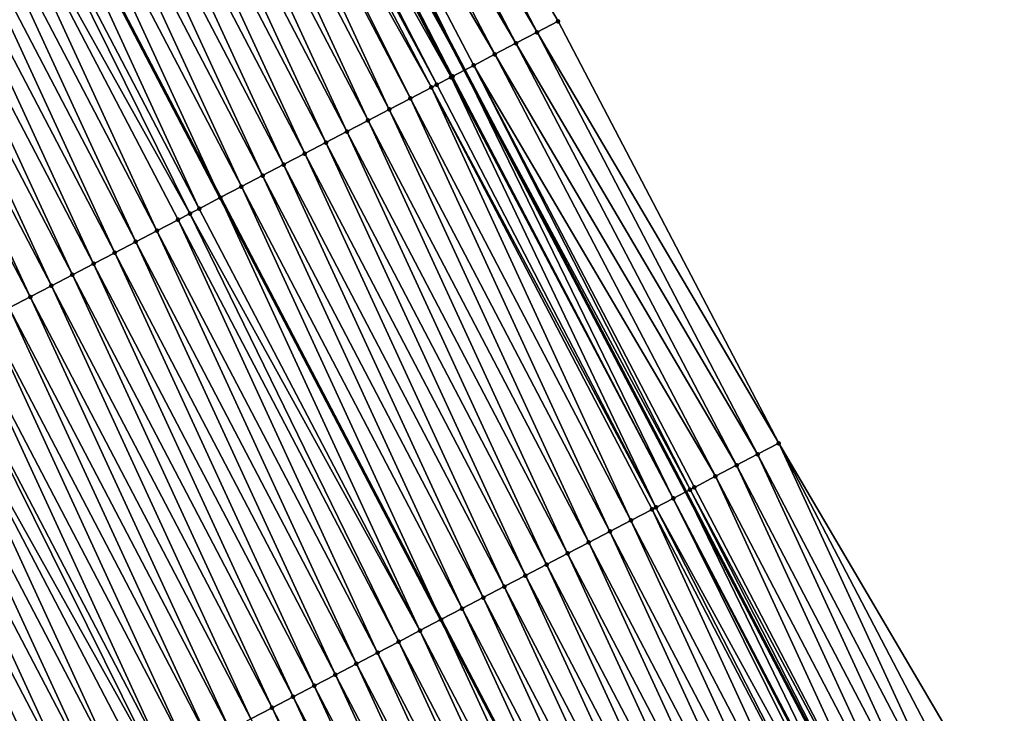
# Model space of a CAD drawing. Header units: feet. Extents: x 2007189 to 2022806, y 818621 to 837694.
# Tile 93 of 256: x 2012985 to 2013027, y 823758 to 823787. Entities that reach past the tile are written whole.
import ezdxf

# ---------------------------------------------------------------- set-up
doc = ezdxf.new("R2010")
doc.units = ezdxf.units.FT
doc.header["$MEASUREMENT"] = 0
for name, color, linetype, lineweight in [('EP_Travel Lane', 172, 'Continuous', 53), ('Road Shots', 141, 'Continuous', 100), ('Road X-Section', 40, 'Continuous', 13), ('STRIPING', 60, 'Continuous', 53)]:
    doc.layers.add(name, color=color, linetype=linetype, lineweight=lineweight)
doc.layers.add('I-77-MM17-21_SB-Surface-Border', color=7, linetype='Continuous')
doc.layers.add('I-77-MM17-21_SB-Surface-TIN', color=7, linetype='Continuous')

msp = doc.modelspace()

# ---------------------------------------------------------------- linework, layer by layer
at = {"layer": 'EP_Travel Lane'}
msp.add_polyline3d([(2012874.476199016, 824032.7839728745, 306.4768860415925), (2012883.707060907, 824015.043341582, 306.2267507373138), (2012892.937621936, 823997.303288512, 305.9312397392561), (2012902.168075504, 823979.5634419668, 305.6195151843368), (2012911.39862901, 823961.8234033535, 305.3228656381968), (2012920.629258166, 823944.0832193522, 305.0376273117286), (2012929.851818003, 823926.3661245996, 304.7636722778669), (2012939.130967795, 823908.6510152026, 304.4938061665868), (2012948.410023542, 823890.9360853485, 304.2096931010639), (2012957.688940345, 823873.2214207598, 303.90451384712), (2012966.96802728, 823855.5064313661, 303.6251259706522), (2012976.247084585, 823837.7914985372, 303.341244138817), (2012985.526287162, 823820.0762883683, 303.0793692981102), (2012994.805310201, 823802.3614209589, 302.7903024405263), (2013004.08439451, 823784.6464365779, 302.510512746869), (2013013.363509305, 823766.9313939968, 302.2353350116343), (2013022.668430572, 823749.1592171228, 301.9299242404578), (2013031.899487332, 823731.4188251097, 301.6556475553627), (2013033.770161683, 823727.8237333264, 301.6009484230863), (2013041.107666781, 823713.7557217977, 301.3794595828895), (2013050.355926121, 823696.0242957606, 301.1220707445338)], dxfattribs=at)
at = {"layer": 'I-77-MM17-21_SB-Surface-Border', "color": 3, "linetype": 'Continuous', "lineweight": -3}
msp.add_polyline3d([(2012879.421309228, 824035.3598007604, 306.3050201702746), (2012888.651976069, 824017.6194740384, 306.0298027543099), (2012897.882467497, 823999.8794844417, 305.7281360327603), (2012907.113015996, 823982.1393851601, 305.4350727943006), (2012917.230287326, 823964.861588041, 305.0850902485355), (2012926.460871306, 823947.121420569, 304.7973791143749), (2012935.6769687, 823929.4140948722, 304.54006399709), (2012944.05377963, 823911.2268558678, 304.3040235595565), (2012953.316623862, 823893.5032387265, 304.0332928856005), (2012962.579276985, 823875.7799872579, 303.7335357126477), (2012971.842084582, 823858.0564402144, 303.4572420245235), (2012980.218795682, 823839.8693922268, 303.2060459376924), (2012989.481530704, 823822.1459840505, 302.9187185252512), (2012997.858264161, 823803.9588932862, 302.670926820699), (2013008.007055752, 823786.699062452, 302.3524452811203), (2013017.269858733, 823768.975524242, 302.0754347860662), (2013027.456263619, 823751.6248682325, 301.7261537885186), (2013041.988029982, 823732.1147045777, 301.232263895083), (2013045.779754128, 823716.1953079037, 301.1935488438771), (2013055.02796509, 823698.4639746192, 300.9281679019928)], dxfattribs=at)
at = {"layer": 'I-77-MM17-21_SB-Surface-TIN', "color": 128, "linetype": 'Continuous', "lineweight": -3}
for points in [[(2013007.121079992, 823786.2353304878, 302.3958776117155), (2012997.858264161, 823803.9588932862, 302.670926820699), (2012996.972251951, 823803.4952310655, 302.7088256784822)], [(2013007.121079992, 823786.2353304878, 302.3958776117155), (2013008.007055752, 823786.699062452, 302.3524452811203), (2012997.858264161, 823803.9588932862, 302.670926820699)], [(2013006.235063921, 823785.7716756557, 302.433190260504), (2012996.972251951, 823803.4952310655, 302.7088256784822), (2012996.086237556, 823803.0315730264, 302.7463927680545)], [(2013006.235063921, 823785.7716756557, 302.433190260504), (2013007.121079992, 823786.2353304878, 302.3958776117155), (2012996.972251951, 823803.4952310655, 302.7088256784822)], [(2013005.349023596, 823785.308067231, 302.4668209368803), (2012996.086237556, 823803.0315730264, 302.7463927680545), (2012995.200232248, 823802.5678976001, 302.7853393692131)], [(2013005.349023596, 823785.308067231, 302.4668209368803), (2013006.235063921, 823785.7716756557, 302.433190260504), (2012996.086237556, 823803.0315730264, 302.7463927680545)], [(2012995.200232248, 823802.5678976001, 302.7853393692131), (2012994.805310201, 823802.3614209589, 302.7903024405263), (2013004.08439451, 823784.6464365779, 302.510512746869)], [(2013004.463012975, 823784.8444019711, 302.504960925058), (2012995.200232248, 823802.5678976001, 302.7853393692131), (2013004.08439451, 823784.6464365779, 302.510512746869)], [(2013005.349023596, 823785.308067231, 302.4668209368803), (2012995.200232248, 823802.5678976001, 302.7853393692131), (2013004.463012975, 823784.8444019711, 302.504960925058)], [(2013003.576836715, 823784.381053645, 302.5179552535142), (2012994.443631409, 823802.1723248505, 302.7948477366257), (2012994.314031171, 823802.1045967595, 302.7945661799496)], [(2012994.443631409, 823802.1723248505, 302.7948477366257), (2013004.08439451, 823784.6464365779, 302.510512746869), (2012994.805310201, 823802.3614209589, 302.7903024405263)], [(2013003.576836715, 823784.381053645, 302.5179552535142), (2013004.08439451, 823784.6464365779, 302.510512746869), (2012994.443631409, 823802.1723248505, 302.7948477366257)], [(2013002.913184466, 823784.034285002, 302.5133393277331), (2012993.729176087, 823801.7990379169, 302.7881891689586), (2012993.427688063, 823801.6415676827, 302.7822311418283)], [(2013003.512412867, 823784.34738259, 302.5180424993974), (2012994.314031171, 823802.1045967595, 302.7945661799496), (2012993.729176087, 823801.7990379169, 302.7881891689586)], [(2013002.913184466, 823784.034285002, 302.5133393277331), (2013003.512412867, 823784.34738259, 302.5180424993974), (2012993.729176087, 823801.7990379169, 302.7881891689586)], [(2013003.512412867, 823784.34738259, 302.5180424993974), (2013003.576836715, 823784.381053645, 302.5179552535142), (2012994.314031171, 823802.1045967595, 302.7945661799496)], [(2013001.804105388, 823783.4550818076, 302.4864368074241), (2012992.893094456, 823801.3623850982, 302.7691085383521), (2012992.541277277, 823801.1786681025, 302.7596217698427)], [(2013002.690515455, 823783.9179827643, 302.5089369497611), (2012993.427688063, 823801.6415676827, 302.7822311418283), (2012992.893094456, 823801.3623850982, 302.7691085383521)], [(2013001.804105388, 823783.4550818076, 302.4864368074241), (2013002.690515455, 823783.9179827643, 302.5089369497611), (2012992.893094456, 823801.3623850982, 302.7691085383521)], [(2013002.690515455, 823783.9179827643, 302.5089369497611), (2013002.913184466, 823784.034285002, 302.5133393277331), (2012993.427688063, 823801.6415676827, 302.7822311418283)], [(2013000.917685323, 823782.9921999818, 302.4624188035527), (2012992.541277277, 823801.1786681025, 302.7596217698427), (2012991.654872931, 823800.7157561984, 302.7379902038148)], [(2013000.917685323, 823782.9921999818, 302.4624188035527), (2013001.804105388, 823783.4550818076, 302.4864368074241), (2012992.541277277, 823801.1786681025, 302.7596217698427)], [(2013000.031287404, 823782.5292757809, 302.4417628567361), (2012991.654872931, 823800.7157561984, 302.7379902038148), (2012990.768501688, 823800.2527809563, 302.7213838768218)], [(2013000.031287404, 823782.5292757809, 302.4417628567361), (2013000.917685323, 823782.9921999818, 302.4624188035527), (2012991.654872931, 823800.7157561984, 302.7379902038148)], [(2012999.1449033, 823782.0663251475, 302.4232040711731), (2012990.768501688, 823800.2527809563, 302.7213838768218), (2012989.88213548, 823799.7897960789, 302.705542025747)], [(2012999.1449033, 823782.0663251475, 302.4232040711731), (2013000.031287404, 823782.5292757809, 302.4417628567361), (2012990.768501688, 823800.2527809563, 302.7213838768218)], [(2012998.258515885, 823781.6033808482, 302.4041427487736), (2012989.88213548, 823799.7897960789, 302.705542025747), (2012988.995758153, 823799.3268324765, 302.6880122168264)], [(2012998.258515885, 823781.6033808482, 302.4041427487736), (2012999.1449033, 823782.0663251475, 302.4232040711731), (2012989.88213548, 823799.7897960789, 302.705542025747)], [(2012997.372128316, 823781.140436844, 302.3850580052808), (2012988.995758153, 823799.3268324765, 302.6880122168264), (2012988.109360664, 823798.8639074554, 302.6674213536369)], [(2012997.372128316, 823781.140436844, 302.3850580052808), (2012998.258515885, 823781.6033808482, 302.4041427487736), (2012988.995758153, 823799.3268324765, 302.6880122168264)], [(2012996.485726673, 823780.6775197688, 302.3638366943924), (2012988.109360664, 823798.8639074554, 302.6674213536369), (2012987.222952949, 823798.4010019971, 302.6452783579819)], [(2012996.485726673, 823780.6775197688, 302.3638366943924), (2012997.372128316, 823781.140436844, 302.3850580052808), (2012988.109360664, 823798.8639074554, 302.6674213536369)], [(2012995.599346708, 823780.2145612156, 302.3459062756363), (2012987.222952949, 823798.4010019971, 302.6452783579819), (2012986.33655948, 823797.9380692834, 302.6252978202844)], [(2012995.599346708, 823780.2145612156, 302.3459062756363), (2012996.485726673, 823780.6775197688, 302.3638366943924), (2012987.222952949, 823798.4010019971, 302.6452783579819)], [(2012994.712945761, 823779.7516428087, 302.3247906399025), (2012986.33655948, 823797.9380692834, 302.6252978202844), (2012985.450190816, 823797.4750891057, 302.60908310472)], [(2012994.712945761, 823779.7516428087, 302.3247906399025), (2012995.599346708, 823780.2145612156, 302.3459062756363), (2012986.33655948, 823797.9380692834, 302.6252978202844)], [(2012985.450190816, 823797.4750891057, 302.60908310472), (2012984.563826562, 823797.0120978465, 302.5937025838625), (2012993.826552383, 823779.2887072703, 302.3049891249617)], [(2012994.712945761, 823779.7516428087, 302.3247906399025), (2012985.450190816, 823797.4750891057, 302.60908310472), (2012993.826552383, 823779.2887072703, 302.3049891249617)], [(2012992.940179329, 823778.8257381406, 302.2879429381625), (2012984.563826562, 823797.0120978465, 302.5937025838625), (2012983.677446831, 823796.5491414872, 302.5756431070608)], [(2012992.940179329, 823778.8257381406, 302.2879429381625), (2012993.826552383, 823779.2887072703, 302.3049891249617), (2012984.563826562, 823797.0120978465, 302.5937025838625)], [(2012992.550049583, 823778.622009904, 302.2777115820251), (2012983.677446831, 823796.5491414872, 302.5756431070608), (2012982.791028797, 823796.086255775, 302.5519334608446)], [(2012992.550049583, 823778.622009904, 302.2777115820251), (2012992.940179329, 823778.8257381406, 302.2879429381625), (2012983.677446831, 823796.5491414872, 302.5756431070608)], [(2012991.167321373, 823777.9000085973, 302.2372007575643), (2012982.791028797, 823796.086255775, 302.5519334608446), (2012981.904602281, 823795.6233862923, 302.5269361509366)], [(2012991.167321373, 823777.9000085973, 302.2372007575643), (2012992.05375195, 823778.36287031, 302.2628145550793), (2012982.791028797, 823796.086255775, 302.5519334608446)], [(2012992.05375195, 823778.36287031, 302.2628145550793), (2012992.550049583, 823778.622009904, 302.2777115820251), (2012982.791028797, 823796.086255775, 302.5519334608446)], [(2012990.28093424, 823777.437063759, 302.218182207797), (2012981.904602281, 823795.6233862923, 302.5269361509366), (2012981.018197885, 823795.1604744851, 302.5052968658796)], [(2012990.28093424, 823777.437063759, 302.218182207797), (2012991.167321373, 823777.9000085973, 302.2372007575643), (2012981.904602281, 823795.6233862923, 302.5269361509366)], [(2012989.394556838, 823776.9741002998, 302.2006410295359), (2012981.018197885, 823795.1604744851, 302.5052968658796), (2012980.131819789, 823794.6975123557, 302.4876501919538)], [(2012989.394556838, 823776.9741002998, 302.2006410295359), (2012990.28093424, 823777.437063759, 302.218182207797), (2012981.018197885, 823795.1604744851, 302.5052968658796)], [(2012988.50818891, 823776.5111187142, 302.1845379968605), (2012980.131819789, 823794.6975123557, 302.4876501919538), (2012979.245455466, 823794.2345238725, 302.4720944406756)], [(2012988.50818891, 823776.5111187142, 302.1845379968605), (2012989.394556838, 823776.9741002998, 302.2006410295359), (2012980.131819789, 823794.6975123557, 302.4876501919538)], [(2012987.621801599, 823776.048174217, 302.1654923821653), (2012979.245455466, 823794.2345238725, 302.4720944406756), (2012978.359085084, 823793.771546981, 302.4556189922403)], [(2012987.621801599, 823776.048174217, 302.1654923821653), (2012988.50818891, 823776.5111187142, 302.1845379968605), (2012979.245455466, 823794.2345238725, 302.4720944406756)], [(2012986.735409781, 823775.585238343, 302.1457625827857), (2012978.359085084, 823793.771546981, 302.4556189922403), (2012977.47272222, 823793.3085557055, 302.4402847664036)], [(2012986.735409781, 823775.585238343, 302.1457625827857), (2012987.621801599, 823776.048174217, 302.1654923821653), (2012978.359085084, 823793.771546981, 302.4556189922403)], [(2012985.849039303, 823775.1222616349, 302.1292725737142), (2012977.47272222, 823793.3085557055, 302.4402847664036), (2012976.58636205, 823792.8455592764, 302.4253594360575)], [(2012985.849039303, 823775.1222616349, 302.1292725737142), (2012986.735409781, 823775.585238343, 302.1457625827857), (2012977.47272222, 823793.3085557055, 302.4402847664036)], [(2012984.962677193, 823774.659268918, 302.1140527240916), (2012985.849039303, 823775.1222616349, 302.1292725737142), (2012976.58636205, 823792.8455592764, 302.4253594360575)], [(2013017.269858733, 823768.975524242, 302.0754347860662), (2013008.007055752, 823786.699062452, 302.3524452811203), (2013007.121079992, 823786.2353304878, 302.3958776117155)], [(2013016.383866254, 823768.511824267, 302.1163296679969), (2013007.121079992, 823786.2353304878, 302.3958776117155), (2013006.235063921, 823785.7716756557, 302.433190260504)], [(2013016.383866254, 823768.511824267, 302.1163296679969), (2013017.269858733, 823768.975524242, 302.0754347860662), (2013007.121079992, 823786.2353304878, 302.3958776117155)], [(2013015.497827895, 823768.0482120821, 302.1502592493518), (2013006.235063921, 823785.7716756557, 302.433190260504), (2013005.349023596, 823785.308067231, 302.4668209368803)], [(2013015.497827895, 823768.0482120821, 302.1502592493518), (2013016.383866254, 823768.511824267, 302.1163296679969), (2013006.235063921, 823785.7716756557, 302.433190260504)], [(2013014.611833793, 823767.5845152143, 302.1909076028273), (2013005.349023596, 823785.308067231, 302.4668209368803), (2013004.463012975, 823784.8444019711, 302.504960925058)], [(2013014.611833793, 823767.5845152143, 302.1909076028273), (2013015.497827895, 823768.0482120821, 302.1502592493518), (2013005.349023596, 823785.308067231, 302.4668209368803)], [(2013013.546305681, 823767.0269224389, 302.235703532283), (2013004.463012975, 823784.8444019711, 302.504960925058), (2013004.08439451, 823784.6464365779, 302.510512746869)], [(2013013.546305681, 823767.0269224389, 302.235703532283), (2013013.725858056, 823767.120783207, 302.2343439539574), (2013004.463012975, 823784.8444019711, 302.504960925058)], [(2013013.725858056, 823767.120783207, 302.2343439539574), (2013014.611833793, 823767.5845152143, 302.1909076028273), (2013004.463012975, 823784.8444019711, 302.504960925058)], [(2013012.839595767, 823766.6575994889, 302.2342787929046), (2013003.576836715, 823784.381053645, 302.5179552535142), (2013003.512412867, 823784.34738259, 302.5180424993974)], [(2013012.839595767, 823766.6575994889, 302.2342787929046), (2013004.08439451, 823784.6464365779, 302.510512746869), (2013003.576836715, 823784.381053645, 302.5179552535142)], [(2013013.546305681, 823767.0269224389, 302.235703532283), (2013004.08439451, 823784.6464365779, 302.510512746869), (2013013.363509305, 823766.9313939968, 302.2353350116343)], [(2013012.839595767, 823766.6575994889, 302.2342787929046), (2013013.363509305, 823766.9313939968, 302.2353350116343), (2013004.08439451, 823784.6464365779, 302.510512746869)], [(2013012.114894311, 823766.2789650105, 302.2271618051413), (2013002.913184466, 823784.034285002, 302.5133393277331), (2013002.690515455, 823783.9179827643, 302.5089369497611)], [(2013012.114894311, 823766.2789650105, 302.2271618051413), (2013003.512412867, 823784.34738259, 302.5180424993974), (2013002.913184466, 823784.034285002, 302.5133393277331)], [(2013012.114894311, 823766.2789650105, 302.2271618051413), (2013012.839595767, 823766.6575994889, 302.2342787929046), (2013003.512412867, 823784.34738259, 302.5180424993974)], [(2013011.066874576, 823765.7316082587, 302.2043001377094), (2013002.690515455, 823783.9179827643, 302.5089369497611), (2013001.804105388, 823783.4550818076, 302.4864368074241)], [(2013011.066874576, 823765.7316082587, 302.2043001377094), (2013011.95326647, 823766.1945439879, 302.2240408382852), (2013002.690515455, 823783.9179827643, 302.5089369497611)], [(2013011.95326647, 823766.1945439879, 302.2240408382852), (2013012.114894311, 823766.2789650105, 302.2271618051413), (2013002.690515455, 823783.9179827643, 302.5089369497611)], [(2013010.180481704, 823765.2686744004, 302.184410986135), (2013001.804105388, 823783.4550818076, 302.4864368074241), (2013000.917685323, 823782.9921999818, 302.4624188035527)], [(2013010.180481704, 823765.2686744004, 302.184410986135), (2013011.066874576, 823765.7316082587, 302.2043001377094), (2013001.804105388, 823783.4550818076, 302.4864368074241)], [(2013009.294093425, 823764.8057317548, 302.1652190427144), (2013000.917685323, 823782.9921999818, 302.4624188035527), (2013000.031287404, 823782.5292757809, 302.4417628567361)], [(2013009.294093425, 823764.8057317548, 302.1652190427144), (2013010.180481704, 823765.2686744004, 302.184410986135), (2013000.917685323, 823782.9921999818, 302.4624188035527)], [(2013008.407694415, 823764.3428096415, 302.1443980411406), (2013000.031287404, 823782.5292757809, 302.4417628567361), (2012999.1449033, 823782.0663251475, 302.4232040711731)], [(2013008.407694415, 823764.3428096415, 302.1443980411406), (2013009.294093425, 823764.8057317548, 302.1652190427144), (2013000.031287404, 823782.5292757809, 302.4417628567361)], [(2013007.521294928, 823763.8798884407, 302.1235046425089), (2012999.1449033, 823782.0663251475, 302.4232040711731), (2012998.258515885, 823781.6033808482, 302.4041427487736)], [(2013007.521294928, 823763.8798884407, 302.1235046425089), (2013008.407694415, 823764.3428096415, 302.1443980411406), (2012999.1449033, 823782.0663251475, 302.4232040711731)], [(2013006.63490689, 823763.4169453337, 302.1043492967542), (2012998.258515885, 823781.6033808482, 302.4041427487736), (2012997.372128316, 823781.140436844, 302.3850580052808)], [(2013006.63490689, 823763.4169453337, 302.1043492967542), (2013007.521294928, 823763.8798884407, 302.1235046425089), (2012998.258515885, 823781.6033808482, 302.4041427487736)], [(2013005.748488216, 823762.9540608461, 302.0805430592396), (2012997.372128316, 823781.140436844, 302.3850580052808), (2012996.485726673, 823780.6775197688, 302.3638366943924)], [(2013005.748488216, 823762.9540608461, 302.0805430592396), (2013006.63490689, 823763.4169453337, 302.1043492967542), (2012997.372128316, 823781.140436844, 302.3850580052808)], [(2013004.862078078, 823762.4911600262, 302.0580326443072), (2012996.485726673, 823780.6775197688, 302.3638366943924), (2012995.599346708, 823780.2145612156, 302.3459062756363)], [(2013005.748488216, 823762.9540608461, 302.0805430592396), (2012996.485726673, 823780.6775197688, 302.3638366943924), (2013004.862078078, 823762.4911600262, 302.0580326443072)], [(2013003.975676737, 823762.0282423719, 302.0368578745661), (2012995.599346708, 823780.2145612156, 302.3459062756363), (2012994.712945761, 823779.7516428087, 302.3247906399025)], [(2013003.975676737, 823762.0282423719, 302.0368578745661), (2013004.862078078, 823762.4911600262, 302.0580326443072), (2012995.599346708, 823780.2145612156, 302.3459062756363)], [(2012994.712945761, 823779.7516428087, 302.3247906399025), (2012993.826552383, 823779.2887072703, 302.3049891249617), (2013003.089299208, 823761.5652765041, 302.0194631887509)], [(2013003.975676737, 823762.0282423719, 302.0368578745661), (2012994.712945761, 823779.7516428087, 302.3247906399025), (2013003.089299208, 823761.5652765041, 302.0194631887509)], [(2013002.202915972, 823761.1023268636, 302.0008713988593), (2012993.826552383, 823779.2887072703, 302.3049891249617), (2012992.940179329, 823778.8257381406, 302.2879429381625)], [(2013002.202915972, 823761.1023268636, 302.0008713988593), (2013003.089299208, 823761.5652765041, 302.0194631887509), (2012993.826552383, 823779.2887072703, 302.3049891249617)], [(2013001.316495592, 823760.6394456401, 301.9768061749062), (2012992.550049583, 823778.622009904, 302.2777115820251), (2012992.05375195, 823778.36287031, 302.2628145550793)], [(2013002.202915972, 823761.1023268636, 302.0008713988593), (2012992.940179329, 823778.8257381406, 302.2879429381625), (2012992.550049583, 823778.622009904, 302.2777115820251)], [(2013001.316495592, 823760.6394456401, 301.9768061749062), (2013002.202915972, 823761.1023268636, 302.0008713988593), (2012992.550049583, 823778.622009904, 302.2777115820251)], [(2013000.43004735, 823760.1766177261, 301.9485113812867), (2012992.05375195, 823778.36287031, 302.2628145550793), (2012991.167321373, 823777.9000085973, 302.2372007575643)], [(2013000.43004735, 823760.1766177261, 301.9485113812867), (2013001.316495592, 823760.6394456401, 301.9768061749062), (2012992.05375195, 823778.36287031, 302.2628145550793)], [(2012999.543649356, 823759.7136936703, 301.9278444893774), (2012991.167321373, 823777.9000085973, 302.2372007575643), (2012990.28093424, 823777.437063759, 302.218182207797)], [(2012999.543649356, 823759.7136936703, 301.9278444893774), (2013000.43004735, 823760.1766177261, 301.9485113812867), (2012991.167321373, 823777.9000085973, 302.2372007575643)], [(2012998.657250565, 823759.2507711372, 301.9070568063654), (2012990.28093424, 823777.437063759, 302.218182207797), (2012989.394556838, 823776.9741002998, 302.2006410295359)], [(2012998.657250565, 823759.2507711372, 301.9070568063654), (2012999.543649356, 823759.7136936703, 301.9278444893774), (2012990.28093424, 823777.437063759, 302.218182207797)], [(2012997.770890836, 823758.787773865, 301.8921989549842), (2012989.394556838, 823776.9741002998, 302.2006410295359), (2012988.50818891, 823776.5111187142, 302.1845379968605)], [(2012997.770890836, 823758.787773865, 301.8921989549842), (2012998.657250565, 823759.2507711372, 301.9070568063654), (2012989.394556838, 823776.9741002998, 302.2006410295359)], [(2012996.884508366, 823758.3248201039, 301.873888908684), (2012988.50818891, 823776.5111187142, 302.1845379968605), (2012987.621801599, 823776.048174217, 302.1654923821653)], [(2012996.884508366, 823758.3248201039, 301.873888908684), (2012997.770890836, 823758.787773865, 301.8921989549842), (2012988.50818891, 823776.5111187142, 302.1845379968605)], [(2012995.998120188, 823757.8618772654, 301.8547122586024), (2012987.621801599, 823776.048174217, 302.1654923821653), (2012986.735409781, 823775.585238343, 302.1457625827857)], [(2012995.998120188, 823757.8618772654, 301.8547122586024), (2012996.884508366, 823758.3248201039, 301.873888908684), (2012987.621801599, 823776.048174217, 302.1654923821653)], [(2012995.111749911, 823757.3989001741, 301.8382532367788), (2012986.735409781, 823775.585238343, 302.1457625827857), (2012985.849039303, 823775.1222616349, 302.1292725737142)], [(2012995.111749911, 823757.3989001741, 301.8382532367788), (2012995.998120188, 823757.8618772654, 301.8547122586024), (2012986.735409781, 823775.585238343, 302.1457625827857)], [(2012994.225372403, 823756.9359369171, 301.8206965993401), (2012985.849039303, 823775.1222616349, 302.1292725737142), (2012984.962677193, 823774.659268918, 302.1140527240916)], [(2012994.225372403, 823756.9359369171, 301.8206965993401), (2012995.111749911, 823757.3989001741, 301.8382532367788), (2012985.849039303, 823775.1222616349, 302.1292725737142)], [(2012993.33899588, 823756.472971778, 301.8032892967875), (2012984.962677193, 823774.659268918, 302.1140527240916), (2012984.076304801, 823774.1962958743, 302.0972719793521)], [(2012993.33899588, 823756.472971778, 301.8032892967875), (2012994.225372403, 823756.9359369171, 301.8206965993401), (2012984.962677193, 823774.659268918, 302.1140527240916)], [(2012992.452588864, 823756.0100649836, 301.781252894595), (2012984.076304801, 823774.1962958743, 302.0972719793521), (2012983.189894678, 823773.733395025, 302.0747633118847)], [(2012992.452588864, 823756.0100649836, 301.781252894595), (2012993.33899588, 823756.472971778, 301.8032892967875), (2012984.076304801, 823774.1962958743, 302.0972719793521)], [(2012991.566229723, 823755.547066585, 301.7664844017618), (2012983.189894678, 823773.733395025, 302.0747633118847), (2012982.303460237, 823773.2705407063, 302.0485628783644)], [(2012991.566229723, 823755.547066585, 301.7664844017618), (2012992.452588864, 823756.0100649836, 301.781252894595), (2012983.189894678, 823773.733395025, 302.0747633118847)], [(2012991.195842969, 823755.3536583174, 301.7561445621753), (2012982.303460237, 823773.2705407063, 302.0485628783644), (2012981.417037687, 823772.807663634, 302.0241677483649)], [(2012991.195842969, 823755.3536583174, 301.7561445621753), (2012991.566229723, 823755.547066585, 301.7664844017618), (2012982.303460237, 823773.2705407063, 302.0485628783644)], [(2012989.793358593, 823754.6213622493, 301.7137434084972), (2012981.417037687, 823772.807663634, 302.0241677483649), (2012980.530622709, 823772.3447720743, 302.0009220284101)], [(2012989.793358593, 823754.6213622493, 301.7137434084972), (2012990.679787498, 823755.0842271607, 301.7391028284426), (2012981.417037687, 823772.807663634, 302.0241677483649)], [(2012990.679787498, 823755.0842271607, 301.7391028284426), (2012991.195842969, 823755.3536583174, 301.7561445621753), (2012981.417037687, 823772.807663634, 302.0241677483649)], [(2012988.906973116, 823754.1584142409, 301.6949769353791), (2012980.530622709, 823772.3447720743, 302.0009220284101), (2012979.644262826, 823771.8817750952, 301.9860403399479)], [(2012988.906973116, 823754.1584142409, 301.6949769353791), (2012989.793358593, 823754.6213622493, 301.7137434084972), (2012980.530622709, 823772.3447720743, 302.0009220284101)], [(2012988.020600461, 823753.6954416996, 301.6781569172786), (2012979.644262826, 823771.8817750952, 301.9860403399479), (2012978.757882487, 823771.4188172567, 301.9680532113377)], [(2012988.020600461, 823753.6954416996, 301.6781569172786), (2012988.906973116, 823754.1584142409, 301.6949769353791), (2012979.644262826, 823771.8817750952, 301.9860403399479)], [(2012987.134206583, 823753.2325097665, 301.658115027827), (2012978.757882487, 823771.4188172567, 301.9680532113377), (2012977.871479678, 823770.9559024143, 301.9466547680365)], [(2012987.134206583, 823753.2325097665, 301.658115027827), (2012988.020600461, 823753.6954416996, 301.6781569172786), (2012978.757882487, 823771.4188172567, 301.9680532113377)], [(2012986.247808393, 823752.769586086, 301.6374183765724), (2012977.871479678, 823770.9559024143, 301.9466547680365), (2012976.985078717, 823770.4929840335, 301.9255370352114)], [(2012986.247808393, 823752.769586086, 301.6374183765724), (2012987.134206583, 823753.2325097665, 301.658115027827), (2012977.871479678, 823770.9559024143, 301.9466547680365)], [(2012985.361407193, 823752.3066681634, 301.616264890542), (2012986.247808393, 823752.769586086, 301.6374183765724), (2012976.985078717, 823770.4929840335, 301.9255370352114)], [(2013025.678249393, 823750.7090806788, 301.8106850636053), (2013017.269858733, 823768.975524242, 302.0754347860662), (2013016.383866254, 823768.511824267, 302.1163296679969)], [(2013025.678249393, 823750.7090806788, 301.8106850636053), (2013026.567262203, 823751.1669633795, 301.7692993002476), (2013017.269858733, 823768.975524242, 302.0754347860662)], [(2013026.567262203, 823751.1669633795, 301.7692993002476), (2013027.456263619, 823751.6248682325, 301.7261537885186), (2013017.269858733, 823768.975524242, 302.0754347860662)], [(2013024.789220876, 823750.2512285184, 301.8496447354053), (2013016.383866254, 823768.511824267, 302.1163296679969), (2013015.497827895, 823768.0482120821, 302.1502592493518)], [(2013024.789220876, 823750.2512285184, 301.8496447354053), (2013025.678249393, 823750.7090806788, 301.8106850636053), (2013016.383866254, 823768.511824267, 302.1163296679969)], [(2013023.900119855, 823749.793517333, 301.8774055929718), (2013015.497827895, 823768.0482120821, 302.1502592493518), (2013014.611833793, 823767.5845152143, 302.1909076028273)], [(2013023.900119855, 823749.793517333, 301.8774055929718), (2013024.789220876, 823750.2512285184, 301.8496447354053), (2013015.497827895, 823768.0482120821, 302.1502592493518)], [(2013023.011150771, 823749.3355496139, 301.9255450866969), (2013014.611833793, 823767.5845152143, 302.1909076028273), (2013013.725858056, 823767.120783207, 302.2343439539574)], [(2013023.011150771, 823749.3355496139, 301.9255450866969), (2013023.900119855, 823749.793517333, 301.8774055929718), (2013014.611833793, 823767.5845152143, 302.1909076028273)], [(2013013.546305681, 823767.0269224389, 302.235703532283), (2013013.363509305, 823766.9313939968, 302.2353350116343), (2013022.668430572, 823749.1592171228, 301.9299242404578)], [(2013023.011150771, 823749.3355496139, 301.9255450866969), (2013013.725858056, 823767.120783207, 302.2343439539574), (2013013.546305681, 823767.0269224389, 302.235703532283)], [(2013023.011150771, 823749.3355496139, 301.9255450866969), (2013013.546305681, 823767.0269224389, 302.235703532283), (2013022.668430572, 823749.1592171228, 301.9299242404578)], [(2013021.750826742, 823748.6872112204, 301.9347912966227), (2013012.839595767, 823766.6575994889, 302.2342787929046), (2013012.114894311, 823766.2789650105, 302.2271618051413)], [(2013022.12194358, 823748.8780448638, 301.9369070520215), (2013013.363509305, 823766.9313939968, 302.2353350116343), (2013012.839595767, 823766.6575994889, 302.2342787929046)], [(2013021.750826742, 823748.6872112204, 301.9347912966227), (2013022.037020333, 823748.8343662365, 301.9370427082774), (2013012.839595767, 823766.6575994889, 302.2342787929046)], [(2013022.037020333, 823748.8343662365, 301.9370427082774), (2013022.12194358, 823748.8780448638, 301.9369070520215), (2013012.839595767, 823766.6575994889, 302.2342787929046)], [(2013022.12194358, 823748.8780448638, 301.9369070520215), (2013022.668430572, 823749.1592171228, 301.9299242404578), (2013013.363509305, 823766.9313939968, 302.2353350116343)], [(2013020.34316585, 823747.9637418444, 301.9035092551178), (2013011.95326647, 823766.1945439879, 302.2240408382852), (2013011.066874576, 823765.7316082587, 302.2043001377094)], [(2013021.232581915, 823748.4208404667, 301.9244094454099), (2013012.114894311, 823766.2789650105, 302.2271618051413), (2013011.95326647, 823766.1945439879, 302.2240408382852)], [(2013020.34316585, 823747.9637418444, 301.9035092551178), (2013021.232581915, 823748.4208404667, 301.9244094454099), (2013011.95326647, 823766.1945439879, 302.2240408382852)], [(2013021.232581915, 823748.4208404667, 301.9244094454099), (2013021.750826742, 823748.6872112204, 301.9347912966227), (2013012.114894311, 823766.2789650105, 302.2271618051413)], [(2013019.453746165, 823747.5066502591, 301.882050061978), (2013011.066874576, 823765.7316082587, 302.2043001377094), (2013010.180481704, 823765.2686744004, 302.184410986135)], [(2013019.453746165, 823747.5066502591, 301.882050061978), (2013020.34316585, 823747.9637418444, 301.9035092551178), (2013011.066874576, 823765.7316082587, 302.2043001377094)], [(2013018.564358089, 823747.0494972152, 301.8654730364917), (2013010.180481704, 823765.2686744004, 302.184410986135), (2013009.294093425, 823764.8057317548, 302.1652190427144)], [(2013018.564358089, 823747.0494972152, 301.8654730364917), (2013019.453746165, 823747.5066502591, 301.882050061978), (2013010.180481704, 823765.2686744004, 302.184410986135)], [(2013017.674963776, 823746.5923563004, 301.8479324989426), (2013009.294093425, 823764.8057317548, 302.1652190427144), (2013008.407694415, 823764.3428096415, 302.1443980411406)], [(2013017.674963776, 823746.5923563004, 301.8479324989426), (2013018.564358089, 823747.0494972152, 301.8654730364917), (2013009.294093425, 823764.8057317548, 302.1652190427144)], [(2013016.785571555, 823746.1352113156, 301.8307152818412), (2013008.407694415, 823764.3428096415, 302.1443980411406), (2013007.521294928, 823763.8798884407, 302.1235046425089)], [(2013016.785571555, 823746.1352113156, 301.8307152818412), (2013017.674963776, 823746.5923563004, 301.8479324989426), (2013008.407694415, 823764.3428096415, 302.1443980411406)], [(2013015.896158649, 823745.6781065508, 301.8103030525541), (2013007.521294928, 823763.8798884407, 302.1235046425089), (2013006.63490689, 823763.4169453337, 302.1043492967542)], [(2013015.896158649, 823745.6781065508, 301.8103030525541), (2013016.785571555, 823746.1352113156, 301.8307152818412), (2013007.521294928, 823763.8798884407, 302.1235046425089)], [(2013015.006740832, 823745.2210113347, 301.7891322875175), (2013006.63490689, 823763.4169453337, 302.1043492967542), (2013005.748488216, 823762.9540608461, 302.0805430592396)], [(2013015.006740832, 823745.2210113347, 301.7891322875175), (2013015.896158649, 823745.6781065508, 301.8103030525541), (2013006.63490689, 823763.4169453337, 302.1043492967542)], [(2013014.117342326, 823744.7638785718, 301.7709441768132), (2013005.748488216, 823762.9540608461, 302.0805430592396), (2013004.862078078, 823762.4911600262, 302.0580326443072)], [(2013014.117342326, 823744.7638785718, 301.7709441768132), (2013015.006740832, 823745.2210113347, 301.7891322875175), (2013005.748488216, 823762.9540608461, 302.0805430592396)], [(2013013.227951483, 823744.3067309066, 301.7539398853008), (2013004.862078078, 823762.4911600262, 302.0580326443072), (2013003.975676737, 823762.0282423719, 302.0368578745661)], [(2013013.227951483, 823744.3067309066, 301.7539398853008), (2013014.117342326, 823744.7638785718, 301.7709441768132), (2013004.862078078, 823762.4911600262, 302.0580326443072)], [(2013003.975676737, 823762.0282423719, 302.0368578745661), (2013003.089299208, 823761.5652765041, 302.0194631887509), (2013012.338540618, 823743.8496193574, 301.7340197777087)], [(2013013.227951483, 823744.3067309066, 301.7539398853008), (2013003.975676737, 823762.0282423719, 302.0368578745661), (2013012.338540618, 823743.8496193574, 301.7340197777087)], [(2013011.44913947, 823743.392494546, 301.7152468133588), (2013003.089299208, 823761.5652765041, 302.0194631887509), (2013002.202915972, 823761.1023268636, 302.0008713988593)], [(2013011.44913947, 823743.392494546, 301.7152468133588), (2013012.338540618, 823743.8496193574, 301.7340197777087), (2013003.089299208, 823761.5652765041, 302.0194631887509)], [(2013010.559685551, 823742.9354695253, 301.6884998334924), (2013002.202915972, 823761.1023268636, 302.0008713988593), (2013001.316495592, 823760.6394456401, 301.9768061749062)], [(2013010.559685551, 823742.9354695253, 301.6884998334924), (2013011.44913947, 823743.392494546, 301.7152468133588), (2013002.202915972, 823761.1023268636, 302.0008713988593)], [(2013009.670228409, 823742.4784507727, 301.6612549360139), (2013001.316495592, 823760.6394456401, 301.9768061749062), (2013000.43004735, 823760.1766177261, 301.9485113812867)], [(2013009.670228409, 823742.4784507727, 301.6612549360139), (2013010.559685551, 823742.9354695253, 301.6884998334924), (2013001.316495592, 823760.6394456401, 301.9768061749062)], [(2013008.780809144, 823742.0213583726, 301.6398604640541), (2013000.43004735, 823760.1766177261, 301.9485113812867), (2012999.543649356, 823759.7136936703, 301.9278444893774)], [(2013008.780809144, 823742.0213583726, 301.6398604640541), (2013009.670228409, 823742.4784507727, 301.6612549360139), (2013000.43004735, 823760.1766177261, 301.9485113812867)], [(2013007.891406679, 823741.5642333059, 301.6210609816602), (2012999.543649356, 823759.7136936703, 301.9278444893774), (2012998.657250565, 823759.2507711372, 301.9070568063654)], [(2013007.891406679, 823741.5642333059, 301.6210609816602), (2013008.780809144, 823742.0213583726, 301.6398604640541), (2012999.543649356, 823759.7136936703, 301.9278444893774)], [(2013007.002042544, 823741.107033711, 301.6081818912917), (2012998.657250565, 823759.2507711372, 301.9070568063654), (2012997.770890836, 823758.787773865, 301.8921989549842)], [(2013007.002042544, 823741.107033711, 301.6081818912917), (2013007.891406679, 823741.5642333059, 301.6210609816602), (2012998.657250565, 823759.2507711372, 301.9070568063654)], [(2013006.112634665, 823740.649919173, 301.5885460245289), (2012997.770890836, 823758.787773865, 301.8921989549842), (2012996.884508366, 823758.3248201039, 301.873888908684)], [(2013006.112634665, 823740.649919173, 301.5885460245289), (2013007.002042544, 823741.107033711, 301.6081818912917), (2012997.770890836, 823758.787773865, 301.8921989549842)], [(2013005.223223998, 823740.1928100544, 301.5684796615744), (2012996.884508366, 823758.3248201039, 301.873888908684), (2012995.998120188, 823757.8618772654, 301.8547122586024)], [(2013005.223223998, 823740.1928100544, 301.5684796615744), (2013006.112634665, 823740.649919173, 301.5885460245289), (2012996.884508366, 823758.3248201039, 301.873888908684)], [(2013004.333847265, 823739.7356349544, 301.5536547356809), (2012995.998120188, 823757.8618772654, 301.8547122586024), (2012995.111749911, 823757.3989001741, 301.8382532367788)], [(2013005.223223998, 823740.1928100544, 301.5684796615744), (2012995.998120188, 823757.8618772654, 301.8547122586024), (2013004.333847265, 823739.7356349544, 301.5536547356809)]]:
    msp.add_3dface(points, dxfattribs=at)
at = {"layer": 'Road Shots', "lineweight": 100}
for p in [(2013008.007055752, 823786.699062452, 302.3524452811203), (2013007.121079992, 823786.2353304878, 302.3958776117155), (2013006.235063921, 823785.7716756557, 302.433190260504), (2013005.349023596, 823785.308067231, 302.4668209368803), (2013004.463012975, 823784.8444019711, 302.504960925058), (2013003.576836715, 823784.381053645, 302.5179552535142), (2013002.913184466, 823784.034285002, 302.5133393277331), (2013003.512412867, 823784.34738259, 302.5180424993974), (2013002.690515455, 823783.9179827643, 302.5089369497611), (2013001.804105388, 823783.4550818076, 302.4864368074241), (2013000.917685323, 823782.9921999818, 302.4624188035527), (2013000.031287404, 823782.5292757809, 302.4417628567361), (2012999.1449033, 823782.0663251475, 302.4232040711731), (2012998.258515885, 823781.6033808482, 302.4041427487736), (2012997.372128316, 823781.140436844, 302.3850580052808), (2012996.485726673, 823780.6775197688, 302.3638366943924), (2012995.599346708, 823780.2145612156, 302.3459062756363), (2012994.712945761, 823779.7516428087, 302.3247906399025), (2012993.82655347, 823779.2887078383, 302.3049891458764), (2012992.550049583, 823778.622009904, 302.2777115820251), (2012992.940179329, 823778.8257381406, 302.2879429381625), (2012992.05375195, 823778.36287031, 302.2628145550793), (2012991.167321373, 823777.9000085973, 302.2372007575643), (2012990.28093424, 823777.437063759, 302.218182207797), (2012989.394556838, 823776.9741002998, 302.2006410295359), (2012988.50818891, 823776.5111187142, 302.1845379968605), (2012987.621801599, 823776.048174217, 302.1654923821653), (2012986.735409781, 823775.585238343, 302.1457625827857), (2012985.849039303, 823775.1222616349, 302.1292725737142), (2013017.269858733, 823768.975524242, 302.0754347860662), (2013016.383866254, 823768.511824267, 302.1163296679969), (2013015.497827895, 823768.0482120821, 302.1502592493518), (2013014.611833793, 823767.5845152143, 302.1909076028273), (2013013.546305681, 823767.0269224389, 302.235703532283), (2013013.725858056, 823767.120783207, 302.2343439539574), (2013012.839595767, 823766.6575994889, 302.2342787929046), (2013011.95326647, 823766.1945439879, 302.2240408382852), (2013012.114894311, 823766.2789650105, 302.2271618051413), (2013011.066874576, 823765.7316082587, 302.2043001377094), (2013010.180481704, 823765.2686744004, 302.184410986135), (2013009.294093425, 823764.8057317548, 302.1652190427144), (2013008.407694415, 823764.3428096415, 302.1443980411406), (2013007.521294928, 823763.8798884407, 302.1235046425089), (2013006.63490689, 823763.4169453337, 302.1043492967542), (2013005.748488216, 823762.9540608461, 302.0805430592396), (2013004.862078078, 823762.4911600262, 302.0580326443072), (2013003.975676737, 823762.0282423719, 302.0368578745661), (2013003.089300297, 823761.5652770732, 302.0194632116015), (2013002.202915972, 823761.1023268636, 302.0008713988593), (2013001.316495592, 823760.6394456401, 301.9768061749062), (2013000.43004735, 823760.1766177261, 301.9485113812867), (2012999.543649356, 823759.7136936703, 301.9278444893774), (2012998.657250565, 823759.2507711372, 301.9070568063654), (2012997.770890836, 823758.787773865, 301.8921989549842), (2012996.884508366, 823758.3248201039, 301.873888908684), (2012995.998120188, 823757.8618772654, 301.8547122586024)]:
    msp.add_point(p, dxfattribs=at)
at = {"layer": 'Road X-Section', "extrusion": (-0.4631377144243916, 0.8861722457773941, 0.01421999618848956), "elevation": -202258.7189054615, "flags": 128}
msp.add_lwpolyline([(-2165616.479332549, 3179.110576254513), (-2165615.479332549, 3179.148478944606), (-2165614.479332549, 3179.186049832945), (-2165613.479332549, 3179.225000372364), (-2165612.625562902, 3179.234509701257), (-2165612.479332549, 3179.234228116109), (-2165611.819467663, 3179.22785046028), (-2165611.479332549, 3179.221891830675), (-2165610.876229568, 3179.208767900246), (-2165610.479332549, 3179.199280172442), (-2165609.479332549, 3179.177646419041), (-2165608.479332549, 3179.161038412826), (-2165607.479332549, 3179.145194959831), (-2165606.479332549, 3179.127663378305), (-2165605.479332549, 3179.10707043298), (-2165604.479332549, 3179.084925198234), (-2165603.479332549, 3179.064942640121), (-2165602.479332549, 3179.048726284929), (-2165601.479332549, 3179.033344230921), (-2165600.479332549, 3179.015282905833), (-2165599.479332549, 3178.991570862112), (-2165598.479332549, 3178.966571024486), (-2165597.479332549, 3178.944929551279), (-2165596.479332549, 3178.927281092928), (-2165595.479332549, 3178.911723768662), (-2165594.479332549, 3178.895246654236), (-2165593.479332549, 3178.879910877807), (-2165592.479332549, 3178.864984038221), (-2165591.479332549, 3178.848265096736), (-2165590.479332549, 3178.829578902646), (-2165589.479332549, 3178.81272066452), (-2165588.479332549, 3178.798078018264), (-2165587.479332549, 3178.777537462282), (-2165586.479332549, 3178.748399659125), (-2165585.479332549, 3178.717596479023), (-2165584.479332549, 3178.694034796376), (-2165583.479332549, 3178.675505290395), (-2165582.479332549, 3178.654377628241), (-2165581.479332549, 3178.632446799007), (-2165580.479332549, 3178.612346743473), (-2165579.479332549, 3178.593714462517), (-2165578.479332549, 3178.573772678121), (-2165577.479332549, 3178.55033229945), (-2165576.479332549, 3178.525830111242), (-2165575.479332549, 3178.504828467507), (-2165574.479332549, 3178.48786739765), (-2165573.479332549, 3178.473547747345), (-2165572.479332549, 3178.456238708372), (-2165571.479332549, 3178.433644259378), (-2165570.479332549, 3178.411245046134), (-2165569.479332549, 3178.391412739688), (-2165568.479332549, 3178.37290449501), (-2165567.479332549, 3178.353886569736), (-2165566.479332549, 3178.329906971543), (-2165565.748324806, 3178.307232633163)], dxfattribs=at)
at = {"layer": 'Road X-Section', "extrusion": (-0.4631377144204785, 0.8861722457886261, 0.01421999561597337), "elevation": -202278.7188885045, "flags": 128}
msp.add_lwpolyline([(-2165617.479334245, 3179.076375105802), (-2165616.479334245, 3179.11981182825), (-2165615.479334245, 3179.157128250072), (-2165614.479334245, 3179.190762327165), (-2165613.479334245, 3179.228906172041), (-2165612.479334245, 3179.241901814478), (-2165612.406641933, 3179.241989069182), (-2165611.730546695, 3179.237285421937), (-2165611.479334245, 3179.232882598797), (-2165610.479334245, 3179.210380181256), (-2165609.479334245, 3179.186359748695), (-2165608.479334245, 3179.165701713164), (-2165607.479334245, 3179.147141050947), (-2165606.479334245, 3179.128077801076), (-2165605.479334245, 3179.108991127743), (-2165604.479334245, 3179.087767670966), (-2165603.479334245, 3179.069835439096), (-2165602.479334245, 3179.048717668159), (-2165601.479334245, 3179.028914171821), (-2165600.479334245, 3179.011866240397), (-2165600.039213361, 3179.001633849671), (-2165599.479334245, 3178.986735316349), (-2165598.479334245, 3178.961118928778), (-2165597.479334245, 3178.942098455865), (-2165596.479334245, 3178.924555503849), (-2165595.479334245, 3178.908450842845), (-2165594.479334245, 3178.889403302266), (-2165593.479334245, 3178.86967150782), (-2165592.479334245, 3178.853179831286), (-2165591.479334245, 3178.837958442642), (-2165590.479334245, 3178.821176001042), (-2165589.479334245, 3178.798665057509), (-2165588.479334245, 3178.772461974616), (-2165587.479334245, 3178.748064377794), (-2165586.479334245, 3178.724816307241), (-2165585.479334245, 3178.709933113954), (-2165584.479334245, 3178.691944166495), (-2165583.479334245, 3178.670543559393), (-2165582.479334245, 3178.649423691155), (-2165581.479334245, 3178.627921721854), (-2165580.479334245, 3178.606652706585), (-2165579.479334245, 3178.587557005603), (-2165578.479334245, 3178.568615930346), (-2165577.479334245, 3178.543207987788), (-2165576.479334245, 3178.519666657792), (-2165575.479334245, 3178.502069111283), (-2165574.479334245, 3178.483690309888), (-2165573.479334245, 3178.46227625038), (-2165572.479334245, 3178.442427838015), (-2165571.479334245, 3178.42493226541), (-2165570.479334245, 3178.406441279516), (-2165569.479334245, 3178.385118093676), (-2165568.479334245, 3178.366180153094), (-2165567.479334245, 3178.345350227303), (-2165566.479334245, 3178.317119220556), (-2165565.479334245, 3178.281550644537), (-2165564.551213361, 3178.243577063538)], dxfattribs=at)
at = {"layer": 'Road X-Section', "extrusion": (-0.4631377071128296, 0.8861722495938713, 0.01421999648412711), "elevation": -202298.7010433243, "flags": 128}
msp.add_lwpolyline([(-2165617.481001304, 3179.08368716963), (-2165616.481001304, 3179.124586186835), (-2165615.481001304, 3179.158519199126), (-2165614.481001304, 3179.199171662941), (-2165613.481001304, 3179.242612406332), (-2165613.278396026, 3179.243972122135), (-2165612.481001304, 3179.242547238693), (-2165611.663348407, 3179.235429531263), (-2165611.481001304, 3179.232308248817), (-2165610.481001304, 3179.21256555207), (-2165609.481001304, 3179.192674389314), (-2165608.481001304, 3179.173480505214), (-2165607.481001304, 3179.152657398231), (-2165606.481001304, 3179.13176188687), (-2165605.481001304, 3179.112604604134), (-2165604.481001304, 3179.088795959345), (-2165603.481001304, 3179.066283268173), (-2165602.481001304, 3179.04510635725), (-2165601.481001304, 3179.027709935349), (-2165600.481001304, 3179.009116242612), (-2165599.481001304, 3178.985048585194), (-2165598.481001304, 3178.956750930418), (-2165597.481001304, 3178.936081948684), (-2165596.481001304, 3178.915292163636), (-2165595.481001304, 3178.900432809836), (-2165594.481001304, 3178.882120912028), (-2165593.481001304, 3178.862942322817), (-2165592.481001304, 3178.846481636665), (-2165591.481001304, 3178.828923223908), (-2165590.481001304, 3178.811514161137), (-2165589.481001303, 3178.789475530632), (-2165588.481001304, 3178.774705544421), (-2165588.063157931, 3178.764364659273), (-2165587.481001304, 3178.747321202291), (-2165586.481001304, 3178.721959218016), (-2165585.481001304, 3178.703190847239), (-2165584.481001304, 3178.686369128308), (-2165583.481001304, 3178.666325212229), (-2165582.481001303, 3178.645626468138), (-2165581.481001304, 3178.624470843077), (-2165580.481001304, 3178.601348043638), (-2165579.481001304, 3178.580830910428), (-2165578.481001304, 3178.563484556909), (-2165577.481001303, 3178.544412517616), (-2165576.481001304, 3178.524429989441), (-2165575.481001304, 3178.503142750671), (-2165574.481001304, 3178.484538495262), (-2165573.481001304, 3178.464699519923), (-2165572.481001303, 3178.445082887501), (-2165571.481001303, 3178.426342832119), (-2165570.481001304, 3178.408423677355), (-2165569.481001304, 3178.387924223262), (-2165568.481001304, 3178.366014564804), (-2165567.481001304, 3178.348484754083), (-2165566.481001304, 3178.326343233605), (-2165565.481001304, 3178.290548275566), (-2165564.481001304, 3178.246691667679), (-2165563.481001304, 3178.198838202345), (-2165563.257919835, 3178.187914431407)], dxfattribs=at)
at = {"layer": 'STRIPING'}
msp.add_polyline3d([(2012864.340441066, 824027.5133073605, 306.2802535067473), (2012873.571354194, 824009.772507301, 306.0421921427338), (2012882.801928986, 823992.0323574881, 305.7530955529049), (2012892.032400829, 823974.2924055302, 305.4484692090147), (2012901.262971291, 823956.552264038, 305.1587189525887), (2012910.493560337, 823938.8120868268, 304.8717722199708), (2012919.724542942, 823921.0762200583, 304.5838979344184), (2012928.987311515, 823903.3527476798, 304.3016746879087), (2012938.25003074, 823885.6293697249, 304.0119605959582), (2012947.512666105, 823867.9061522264, 303.7095143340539), (2012956.775444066, 823850.1826618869, 303.4287167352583), (2012966.038286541, 823832.4590481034, 303.1577126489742), (2012975.301057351, 823814.7355714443, 302.8758278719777), (2012984.563826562, 823797.0120978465, 302.5937025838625), (2012993.826552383, 823779.2887072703, 302.3049891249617), (2013003.089299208, 823761.5652765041, 302.0194631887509), (2013012.338540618, 823743.8496193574, 301.7340197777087), (2013021.484817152, 823726.0658666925, 301.44452399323), (2013023.368878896, 823722.4025521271, 301.3895183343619), (2013030.706597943, 823708.334009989, 301.1613204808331), (2013039.954974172, 823690.6023598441, 300.9232420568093)], dxfattribs=at)

doc.saveas('drawing.dxf')
